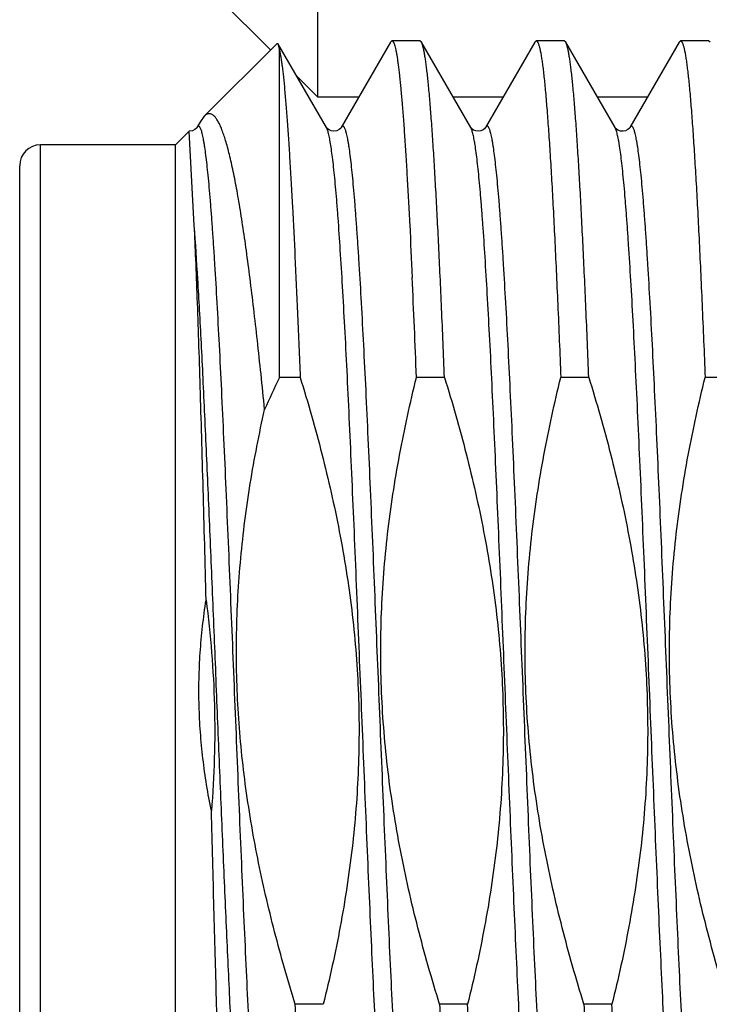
# Model space of a CAD drawing. Header units: inches. Extents: x 0.2 to 16.8, y 0.2 to 10.8.
# Tile 86 of 98: x 12.3396 to 12.4391, y 6.8985 to 7.0405. Entities that reach past the tile are written whole.
import ezdxf

# ---------------------------------------------------------------- set-up
doc = ezdxf.new("R2010")
doc.units = ezdxf.units.IN
doc.header["$LTSCALE"] = 0.935
doc.header["$MEASUREMENT"] = 0
doc.layers.get('0').update_dxf_attribs({"linetype": 'CONTINUOUS'})

msp = doc.modelspace()

# ---------------------------------------------------------------- linework, layer by layer
at = {"color": 7, "linetype": 'CONTINUOUS'}
for p, q in [((12.3825939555, 7.0293159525), (12.3825939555, 7.0678104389)), ((12.3683439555, 7.0435659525), (12.3757687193, 7.0361411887)), ((12.3767205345, 7.0370930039), (12.3662032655, 7.0265757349)), ((12.376720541, 7.0370930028), (12.3768494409, 7.0370460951)), ((12.3838486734, 7.0249492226), (12.3768494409, 7.0370460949)), ((12.3768494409, 7.0370460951), (12.377069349, 7.0361539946)), ((12.377069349, 6.9889084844), (12.377069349, 7.0361539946)), ((12.3931066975, 7.0372664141), (12.3859800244, 7.0249492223)), ((12.3931066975, 7.0372664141), (12.3933095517, 7.0374418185)), ((12.3973518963, 7.0374418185), (12.3933095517, 7.0374418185)), ((12.3975547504, 7.0372664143), (12.3973518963, 7.0374418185)), ((12.4046814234, 7.0249492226), (12.3975547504, 7.0372664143)), ((12.4139394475, 7.0372664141), (12.4068127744, 7.0249492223)), ((12.4139394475, 7.0372664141), (12.4141423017, 7.0374418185)), ((12.4181846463, 7.0374418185), (12.4141423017, 7.0374418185)), ((12.4183875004, 7.0372664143), (12.4181846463, 7.0374418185)), ((12.4255141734, 7.0249492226), (12.4183875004, 7.0372664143)), ((12.4347721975, 7.0372664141), (12.4276455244, 7.0249492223)), ((12.4347721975, 7.0372664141), (12.4349750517, 7.0374418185)), ((12.4390173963, 7.0374418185), (12.4349750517, 7.0374418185)), ((12.4392202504, 7.0372664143), (12.4390173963, 7.0374418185)), ((12.3795746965, 7.0323352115), (12.3825939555, 7.0293159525)), ((12.3885070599, 7.0293159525), (12.3825939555, 7.0293159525)), ((12.4093398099, 7.0293159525), (12.4021543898, 7.0293159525)), ((12.4301725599, 7.0293159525), (12.4229871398, 7.0293159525)), ((12.3662033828, 7.0265758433), (12.3656570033, 7.0258299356)), ((12.365657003, 7.0258299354), (12.3651472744, 7.0249492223)), ((12.3838651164, 7.0249230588), (12.3838486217, 7.0249493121)), ((12.4047040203, 7.0249140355), (12.4046813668, 7.0249493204)), ((12.3640294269, 7.0244018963), (12.362069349, 7.0224418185)), ((12.3647784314, 7.0108327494), (12.3640296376, 7.0244019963)), ((12.362069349, 7.0224418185), (12.342569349, 7.0224418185)), ((12.362069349, 6.8649418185), (12.362069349, 7.0224418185)), ((12.339569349, 6.8679418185), (12.339569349, 7.0194418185)), ((12.3800586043, 6.9889084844), (12.377069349, 6.9889084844)), ((12.4008913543, 6.9889084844), (12.3968490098, 6.9889084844)), ((12.4217241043, 6.9889084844), (12.4176817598, 6.9889084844)), ((12.4425568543, 6.9889084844), (12.4385145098, 6.9889084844)), ((12.3833960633, 6.8984751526), (12.3793537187, 6.8984751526)), ((12.4042288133, 6.8984751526), (12.4001864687, 6.8984751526)), ((12.4250615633, 6.8984751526), (12.4210192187, 6.8984751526))]:
    msp.add_line(p, q, dxfattribs=at)
at = {"color": 9, "linetype": 'CONTINUOUS'}
for p, q in [((12.3839135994, 7.0248214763), (12.3838486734, 7.0249492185)), ((12.4048245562, 7.0246263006), (12.4046814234, 7.0249492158)), ((12.342569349, 6.8649418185), (12.342569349, 7.0224418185))]:
    msp.add_line(p, q, dxfattribs=at)
at = {"color": 7, "linetype": 'CONTINUOUS'}
for points in [[(12.3651473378, 7.0249493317), (12.3651304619, 7.0249225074), (12.3650441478, 7.0248150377), (12.3648437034, 7.0246430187), (12.3645047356, 7.0244725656), (12.3641020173, 7.0244010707), (12.3640296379, 7.0244019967)], [(12.3842212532, 7.0245983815), (12.3840041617, 7.0247624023), (12.3838908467, 7.0248871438), (12.3838651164, 7.0249230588)], [(12.3859800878, 7.0249493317), (12.3859632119, 7.0249225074), (12.3858768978, 7.0248150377), (12.3856764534, 7.0246430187), (12.3853374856, 7.0244725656), (12.3849347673, 7.0244010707), (12.3845484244, 7.0244544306), (12.3842212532, 7.0245983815)], [(12.4050660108, 7.0245912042), (12.4048396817, 7.0247598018), (12.4047239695, 7.0248866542), (12.4047040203, 7.0249140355)], [(12.4068126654, 7.0249490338), (12.4067806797, 7.0249006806), (12.4066792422, 7.0247836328), (12.4064733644, 7.0246190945), (12.406154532, 7.0244673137), (12.4057794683, 7.0244013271), (12.405402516, 7.0244483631), (12.4050660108, 7.0245912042)], [(12.4276454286, 7.0249490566), (12.4276218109, 7.0249124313), (12.4275333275, 7.0248054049), (12.4273457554, 7.0246456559), (12.4270411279, 7.0244862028), (12.4266653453, 7.0244038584), (12.4262847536, 7.0244357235), (12.4259345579, 7.0245707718), (12.4256916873, 7.0247421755), (12.4255644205, 7.0248767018), (12.4255165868, 7.0249451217), (12.4255140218, 7.0249494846)]]:
    msp.add_lwpolyline(points, dxfattribs=at)
for centre, radius, start, end in [((12.342569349, 7.0194418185), 0.003, 90, 180), ((9.7314503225, 6.8820319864), 2.6675405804, 2.2962019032, 2.6063963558), ((12.5191819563, 6.920312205), 0.1578019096, 154.2338790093, 156.0871358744)]:
    msp.add_arc(centre, radius, start, end, dxfattribs=at)
at = {"color": 9, "linetype": 'CONTINUOUS'}
msp.add_arc((11.7314851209, 6.9657996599), 0.6348924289, 3.3664206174, 4.0674204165, dxfattribs=at)
at = {"color": 7, "linetype": 'CONTINUOUS'}
for points, knots in [([(12.377069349, 7.0361539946), (12.3771029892, 7.0359968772), (12.3771691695, 7.0356579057), (12.3772618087, 7.0351118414), (12.3773546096, 7.0344932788), (12.3774847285, 7.0335257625), (12.3776445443, 7.0321386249), (12.3778291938, 7.030263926), (12.3780142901, 7.0281145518), (12.378199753, 7.0256972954), (12.378385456, 7.0230197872), (12.3785713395, 7.0200905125), (12.3787573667, 7.0169187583), (12.3790134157, 7.0122350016), (12.3793298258, 7.0058555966), (12.3796997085, 6.9976287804), (12.3799381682, 6.9918915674), (12.3800586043, 6.9889084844)], [0, 0, 0, 0, 0.0101781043, 0.0218735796, 0.0350821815, 0.0497971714, 0.0837104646, 0.1235238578, 0.1691206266, 0.2203628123, 0.2770923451, 0.3391324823, 0.4062888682, 0.4783504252, 0.636265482, 0.8108839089, 1, 1, 1, 1]), ([(12.3933095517, 7.0374418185), (12.3933250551, 7.0374418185), (12.3933583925, 7.0374348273), (12.3934051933, 7.0374057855), (12.3934508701, 7.0373596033), (12.3934961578, 7.0372962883), (12.3935413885, 7.0372156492), (12.3935866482, 7.0371175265), (12.3936319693, 7.037001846), (12.3936960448, 7.0368135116), (12.3937744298, 7.0365331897), (12.3938645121, 7.036143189), (12.3939548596, 7.0356832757), (12.3940454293, 7.0351537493), (12.3941361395, 7.034554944), (12.3942269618, 7.0338872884), (12.3943178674, 7.0331512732), (12.3944441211, 7.03203536), (12.3945999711, 7.0304738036), (12.3947809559, 7.0284032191), (12.3949622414, 7.0260758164), (12.3951437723, 7.0234986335), (12.3953254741, 7.0206794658), (12.3955073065, 7.0176268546), (12.3956892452, 7.0143500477), (12.3959388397, 7.0095622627), (12.3961153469, 7.0058672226), (12.3962313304, 7.0033370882)], [0, 0, 0, 0, 0.0013533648, 0.0028917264, 0.0047452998, 0.0069899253, 0.009668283, 0.0128052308, 0.0164157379, 0.0205092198, 0.0301667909, 0.0418082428, 0.0554440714, 0.0710761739, 0.0887010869, 0.1083104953, 0.1298940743, 0.1534382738, 0.2063440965, 0.2668814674, 0.3348758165, 0.4101272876, 0.4924120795, 0.5814840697, 0.6770760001, 0.7789003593, 1, 1, 1, 1]), ([(12.4008913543, 6.9889084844), (12.4007574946, 6.9922240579), (12.4005545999, 6.9970914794), (12.4002711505, 7.0034313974), (12.400063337, 7.0078445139), (12.3998556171, 7.0120039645), (12.3996480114, 7.0158932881), (12.399440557, 7.0194971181), (12.3992332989, 7.0228012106), (12.3990263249, 7.0257925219), (12.3988197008, 7.0284592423), (12.3986418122, 7.0304732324), (12.3984976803, 7.0319140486), (12.3983938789, 7.032864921), (12.398290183, 7.0337276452), (12.3981866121, 7.0345013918), (12.3980832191, 7.0351854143), (12.3979800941, 7.0357791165), (12.3978772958, 7.0362819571), (12.3977878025, 7.0366431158), (12.3977145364, 7.0368854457), (12.39766283, 7.0370336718), (12.3976112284, 7.0371589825), (12.3975738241, 7.0372334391), (12.3975547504, 7.0372664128)], [0, 0, 0, 0, 0.2051315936, 0.3011584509, 0.3923170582, 0.4782469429, 0.5586105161, 0.6330919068, 0.7013992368, 0.7632657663, 0.8184514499, 0.8667446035, 0.888248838, 0.9079644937, 0.9258745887, 0.9419639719, 0.9562212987, 0.968637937, 0.9792110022, 0.9879444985, 0.9916267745, 0.9948579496, 0.9976451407, 1, 1, 1, 1]), ([(12.4141423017, 7.0374418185), (12.414151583, 7.0374418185), (12.4141707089, 7.0374395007), (12.4141988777, 7.0374292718), (12.4142268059, 7.0374124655), (12.4142660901, 7.0373794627), (12.4143142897, 7.0373199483), (12.414368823, 7.037227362), (12.4144234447, 7.0371092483), (12.4144781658, 7.0369654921), (12.4145330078, 7.0367959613), (12.4146107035, 7.0365194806), (12.4147056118, 7.0361085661), (12.4148146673, 7.0355375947), (12.4149240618, 7.0348646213), (12.4150337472, 7.0340903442), (12.4151436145, 7.0332155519), (12.4152536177, 7.0322411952), (12.4153637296, 7.0311683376), (12.415516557, 7.0295449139), (12.4157051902, 7.0272788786), (12.4159243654, 7.0242826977), (12.4161439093, 7.0209279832), (12.4163637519, 7.0172296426), (12.416583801, 7.0132041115), (12.4168040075, 7.0088692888), (12.4170243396, 7.0042444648), (12.4173254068, 6.9975589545), (12.4175401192, 6.9924167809), (12.4176817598, 6.9889084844)], [0, 0, 0, 0, 0.0005704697, 0.0011714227, 0.0018290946, 0.002563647, 0.0043150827, 0.0065008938, 0.0091571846, 0.0123033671, 0.0159505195, 0.0201053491, 0.0299522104, 0.0418599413, 0.0558298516, 0.0718550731, 0.089923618, 0.1100194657, 0.1321230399, 0.1562121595, 0.210243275, 0.2718825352, 0.340862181, 0.4168798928, 0.4996008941, 0.5886596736, 0.6836623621, 0.7841872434, 1, 1, 1, 1]), ([(12.4217241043, 6.9889084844), (12.4215902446, 6.9922240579), (12.4213873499, 6.9970914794), (12.4211039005, 7.0034313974), (12.420896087, 7.0078445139), (12.4206883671, 7.0120039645), (12.4204807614, 7.0158932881), (12.420273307, 7.0194971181), (12.4200660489, 7.0228012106), (12.4198590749, 7.0257925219), (12.4196524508, 7.0284592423), (12.4194745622, 7.0304732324), (12.4193304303, 7.0319140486), (12.4192266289, 7.032864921), (12.419122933, 7.0337276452), (12.4190193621, 7.0345013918), (12.4189159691, 7.0351854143), (12.4188128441, 7.0357791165), (12.4187100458, 7.0362819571), (12.4186205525, 7.0366431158), (12.4185472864, 7.0368854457), (12.41849558, 7.0370336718), (12.4184439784, 7.0371589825), (12.4184065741, 7.0372334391), (12.4183875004, 7.0372664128)], [0, 0, 0, 0, 0.2051315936, 0.3011584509, 0.3923170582, 0.4782469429, 0.5586105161, 0.6330919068, 0.7013992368, 0.7632657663, 0.8184514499, 0.8667446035, 0.888248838, 0.9079644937, 0.9258745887, 0.9419639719, 0.9562212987, 0.968637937, 0.9792110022, 0.9879444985, 0.9916267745, 0.9948579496, 0.9976451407, 1, 1, 1, 1]), ([(12.4349750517, 7.0374418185), (12.434984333, 7.0374418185), (12.4350034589, 7.0374395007), (12.4350316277, 7.0374292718), (12.4350595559, 7.0374124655), (12.4350988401, 7.0373794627), (12.4351470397, 7.0373199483), (12.435201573, 7.037227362), (12.4352561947, 7.0371092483), (12.4353109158, 7.0369654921), (12.4353657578, 7.0367959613), (12.4354434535, 7.0365194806), (12.4355383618, 7.0361085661), (12.4356474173, 7.0355375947), (12.4357568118, 7.0348646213), (12.4358664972, 7.0340903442), (12.4359763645, 7.0332155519), (12.4360863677, 7.0322411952), (12.4361964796, 7.0311683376), (12.436349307, 7.0295449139), (12.4365379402, 7.0272788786), (12.4367571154, 7.0242826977), (12.4369766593, 7.0209279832), (12.4371965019, 7.0172296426), (12.437416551, 7.0132041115), (12.4376367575, 7.0088692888), (12.4378570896, 7.0042444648), (12.4381581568, 6.9975589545), (12.4383728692, 6.9924167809), (12.4385145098, 6.9889084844)], [0, 0, 0, 0, 0.0005704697, 0.0011714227, 0.0018290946, 0.002563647, 0.0043150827, 0.0065008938, 0.0091571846, 0.0123033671, 0.0159505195, 0.0201053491, 0.0299522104, 0.0418599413, 0.0558298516, 0.0718550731, 0.089923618, 0.1100194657, 0.1321230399, 0.1562121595, 0.210243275, 0.2718825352, 0.340862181, 0.4168798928, 0.4996008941, 0.5886596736, 0.6836623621, 0.7841872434, 1, 1, 1, 1]), ([(12.374925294, 6.9842767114), (12.3747557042, 6.9859769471), (12.3744168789, 6.9892994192), (12.3738948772, 6.9941567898), (12.3733701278, 6.9987564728), (12.3728426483, 7.0030758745), (12.3723124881, 7.0070933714), (12.3717796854, 7.0107883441), (12.3713221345, 7.0136551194), (12.3709515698, 7.0157719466), (12.370680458, 7.0172238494), (12.3704086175, 7.0185813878), (12.3701360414, 7.0198426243), (12.3698627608, 7.0210057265), (12.3695887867, 7.022068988), (12.369314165, 7.023030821), (12.3690389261, 7.0238898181), (12.3687631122, 7.024644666), (12.368524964, 7.0252048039), (12.3683320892, 7.0255981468), (12.368192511, 7.025855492), (12.3680527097, 7.0260859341), (12.3679126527, 7.0262893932), (12.3677722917, 7.0264658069), (12.3676315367, 7.0266151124), (12.3674902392, 7.0267372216), (12.3673482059, 7.0268319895), (12.3672052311, 7.0268991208), (12.3670612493, 7.0269381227), (12.3669165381, 7.0269484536), (12.3667716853, 7.0269299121), (12.3666272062, 7.0268827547), (12.3664832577, 7.0268074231), (12.3663397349, 7.0267042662), (12.3662488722, 7.0266213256), (12.3662033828, 7.0265758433)], [0, 0, 0, 0, 0.1143829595, 0.2235673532, 0.3270353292, 0.4242922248, 0.5148637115, 0.5983031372, 0.6741948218, 0.7091909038, 0.7421614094, 0.7730664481, 0.8018690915, 0.8285371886, 0.8530427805, 0.8753647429, 0.895488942, 0.9134126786, 0.9291476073, 0.9362055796, 0.942732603, 0.9487392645, 0.9542405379, 0.9592569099, 0.9638163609, 0.9679572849, 0.9717322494, 0.975211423, 0.9784849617, 0.98166153, 0.9848604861, 0.9881992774, 0.9917820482, 0.9956938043, 1, 1, 1, 1]), ([(12.3664824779, 6.9567910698), (12.3663454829, 6.9621218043), (12.3661397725, 6.9699735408), (12.3658533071, 6.9802147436), (12.3656420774, 6.987359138), (12.3654305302, 6.994036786), (12.3652187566, 7.0001776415), (12.3650068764, 7.0057167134), (12.3648556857, 7.0092011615), (12.3647784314, 7.0108327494)], [0, 0, 0, 0, 0.2958697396, 0.4357973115, 0.5684480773, 0.6924444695, 0.8064874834, 0.9093710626, 1, 1, 1, 1]), ([(12.3800586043, 6.9889084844), (12.381188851, 6.9852559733), (12.3832892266, 6.9779000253), (12.3854098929, 6.9685733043), (12.3867365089, 6.9610409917), (12.387531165, 6.9553595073), (12.3881117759, 6.9496520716), (12.3884679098, 6.943926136), (12.3885932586, 6.938190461), (12.3884863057, 6.9324544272), (12.3881504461, 6.9267273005), (12.3875935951, 6.9210175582), (12.3868273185, 6.915332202), (12.3855454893, 6.9077923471), (12.3843145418, 6.9021864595), (12.3833960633, 6.8984751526)], [0, 0, 0, 0, 0.1249956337, 0.2499862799, 0.3124885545, 0.3749907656, 0.4374929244, 0.4999950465, 0.5624971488, 0.6249992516, 0.6875013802, 0.750003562, 0.8125058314, 0.8750081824, 1, 1, 1, 1]), ([(12.4001864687, 6.8984751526), (12.399056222, 6.9021276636), (12.3969558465, 6.9094836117), (12.3948351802, 6.9188103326), (12.3935085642, 6.9263426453), (12.392713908, 6.9320241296), (12.3921332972, 6.9377315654), (12.3917771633, 6.943457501), (12.3916518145, 6.949193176), (12.3917587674, 6.9549292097), (12.392094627, 6.9606563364), (12.3926514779, 6.9663660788), (12.3934177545, 6.9720514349), (12.3946995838, 6.9795912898), (12.3959305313, 6.9851971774), (12.3968490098, 6.9889084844)], [0, 0, 0, 0, 0.1249956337, 0.2499862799, 0.3124885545, 0.3749907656, 0.4374929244, 0.4999950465, 0.5624971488, 0.6249992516, 0.6875013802, 0.750003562, 0.8125058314, 0.8750081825, 1, 1, 1, 1]), ([(12.4008913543, 6.9889084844), (12.402021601, 6.9852559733), (12.4041219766, 6.9779000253), (12.4062426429, 6.9685733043), (12.4075692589, 6.9610409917), (12.408363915, 6.9553595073), (12.4089445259, 6.9496520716), (12.4093006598, 6.943926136), (12.4094260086, 6.938190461), (12.4093190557, 6.9324544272), (12.4089831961, 6.9267273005), (12.4084263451, 6.9210175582), (12.4076600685, 6.915332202), (12.4063782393, 6.9077923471), (12.4051472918, 6.9021864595), (12.4042288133, 6.8984751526)], [0, 0, 0, 0, 0.1249956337, 0.2499862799, 0.3124885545, 0.3749907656, 0.4374929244, 0.4999950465, 0.5624971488, 0.6249992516, 0.6875013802, 0.750003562, 0.8125058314, 0.8750081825, 1, 1, 1, 1]), ([(12.4210192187, 6.8984751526), (12.419888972, 6.9021276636), (12.4177885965, 6.9094836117), (12.4156679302, 6.9188103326), (12.4143413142, 6.9263426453), (12.413546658, 6.9320241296), (12.4129660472, 6.9377315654), (12.4126099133, 6.943457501), (12.4124845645, 6.949193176), (12.4125915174, 6.9549292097), (12.412927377, 6.9606563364), (12.4134842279, 6.9663660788), (12.4142505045, 6.9720514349), (12.4155323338, 6.9795912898), (12.4167632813, 6.9851971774), (12.4176817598, 6.9889084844)], [0, 0, 0, 0, 0.1249956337, 0.2499862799, 0.3124885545, 0.3749907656, 0.4374929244, 0.4999950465, 0.5624971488, 0.6249992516, 0.6875013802, 0.750003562, 0.8125058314, 0.8750081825, 1, 1, 1, 1]), ([(12.4217241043, 6.9889084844), (12.422854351, 6.9852559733), (12.4249547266, 6.9779000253), (12.4270753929, 6.9685733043), (12.4284020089, 6.9610409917), (12.429196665, 6.9553595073), (12.4297772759, 6.9496520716), (12.4301334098, 6.943926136), (12.4302587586, 6.938190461), (12.4301518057, 6.9324544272), (12.4298159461, 6.9267273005), (12.4292590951, 6.9210175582), (12.4284928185, 6.915332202), (12.4272109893, 6.9077923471), (12.4259800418, 6.9021864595), (12.4250615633, 6.8984751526)], [0, 0, 0, 0, 0.1249956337, 0.2499862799, 0.3124885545, 0.3749907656, 0.4374929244, 0.4999950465, 0.5624971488, 0.6249992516, 0.6875013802, 0.750003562, 0.8125058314, 0.8750081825, 1, 1, 1, 1]), ([(12.4418519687, 6.8984751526), (12.440721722, 6.9021276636), (12.4386213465, 6.9094836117), (12.4365006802, 6.9188103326), (12.4351740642, 6.9263426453), (12.434379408, 6.9320241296), (12.4337987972, 6.9377315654), (12.4334426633, 6.943457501), (12.4333173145, 6.949193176), (12.4334242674, 6.9549292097), (12.433760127, 6.9606563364), (12.4343169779, 6.9663660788), (12.4350832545, 6.9720514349), (12.4363650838, 6.9795912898), (12.4375960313, 6.9851971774), (12.4385145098, 6.9889084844)], [0, 0, 0, 0, 0.1249956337, 0.2499862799, 0.3124885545, 0.3749907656, 0.4374929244, 0.4999950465, 0.5624971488, 0.6249992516, 0.6875013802, 0.750003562, 0.8125058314, 0.8750081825, 1, 1, 1, 1]), ([(12.3793537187, 6.8984751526), (12.3782820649, 6.9019383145), (12.3762827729, 6.908910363), (12.3742323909, 6.9177436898), (12.372918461, 6.9248752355), (12.3721095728, 6.9302539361), (12.3714895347, 6.9356577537), (12.3710682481, 6.9410807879), (12.3708525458, 6.9465159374), (12.3708455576, 6.9519553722), (12.3710464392, 6.9573910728), (12.3714504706, 6.9628153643), (12.3720495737, 6.9682215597), (12.3730939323, 6.9753974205), (12.3741351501, 6.9807388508), (12.374925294, 6.9842767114)], [0, 0, 0, 0, 0.1249963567, 0.2499885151, 0.3124906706, 0.3749927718, 0.4374948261, 0.4999968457, 0.562498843, 0.6250008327, 0.6875028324, 0.7500048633, 0.8125069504, 0.8750091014, 1, 1, 1, 1]), ([(12.3672520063, 6.9263662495), (12.3669942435, 6.9276149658), (12.3665298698, 6.930123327), (12.3659958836, 6.933912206), (12.3656317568, 6.9377213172), (12.3654427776, 6.9415431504), (12.3654317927, 6.9453696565), (12.3655989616, 6.9491925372), (12.3659417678, 6.9530035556), (12.3662840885, 6.9555315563), (12.3664824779, 6.9567910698)], [0, 0, 0, 0, 0.1249995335, 0.2500005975, 0.3750001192, 0.5000001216, 0.6250001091, 0.7499995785, 0.875000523, 1, 1, 1, 1]), ([(12.3664824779, 6.9567910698), (12.3668107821, 6.9542716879), (12.3673432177, 6.9492157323), (12.3677437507, 6.941600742), (12.3677339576, 6.9339751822), (12.3674559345, 6.9288987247), (12.3672520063, 6.9263662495)], [0, 0, 0, 0, 0.2500014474, 0.5000006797, 0.7499995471, 1, 1, 1, 1]), ([(12.3701168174, 6.8568943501), (12.3701086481, 6.8569025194), (12.3700925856, 6.8569227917), (12.3700708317, 6.8569595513), (12.3700490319, 6.8570056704), (12.3700177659, 6.8570852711), (12.3699798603, 6.8572091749), (12.369936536, 6.8573867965), (12.3698930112, 6.8576022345), (12.3698493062, 6.8578554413), (12.3698054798, 6.8581463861), (12.3697436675, 6.8586091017), (12.3696678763, 6.8592812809), (12.3695804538, 6.8601996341), (12.3694926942, 6.8612653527), (12.3694046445, 6.8624767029), (12.3693163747, 6.863831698), (12.3692279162, 6.8653280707), (12.3691392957, 6.8669632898), (12.3690505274, 6.8687345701), (12.3689616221, 6.8706388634), (12.3688392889, 6.8734340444), (12.3686875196, 6.87723382), (12.3685096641, 6.8821412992), (12.368331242, 6.8874864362), (12.3681522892, 6.8932310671), (12.3679728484, 6.8993338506), (12.3677929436, 6.9057505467), (12.3676125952, 6.9124342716), (12.3674318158, 6.9193359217), (12.3673121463, 6.9240042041), (12.3672520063, 6.9263662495)], [0, 0, 0, 0, 0.0004981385, 0.001108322, 0.0018390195, 0.0026951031, 0.0047939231, 0.0074190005, 0.010576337, 0.0142686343, 0.0184970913, 0.0232618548, 0.0343962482, 0.0476606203, 0.0630367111, 0.0805017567, 0.1000280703, 0.1215839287, 0.1451337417, 0.1706376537, 0.1980525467, 0.2273311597, 0.2912737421, 0.3620189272, 0.4390673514, 0.5218701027, 0.6098323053, 0.7023169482, 0.7986498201, 0.8981218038, 1, 1, 1, 1]), ([(12.3826903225, 6.8501172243), (12.3826712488, 6.850150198), (12.3826338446, 6.8502246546), (12.382582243, 6.8503499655), (12.3825305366, 6.8504981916), (12.3824572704, 6.8507405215), (12.3823677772, 6.8511016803), (12.3822649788, 6.851604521), (12.3821618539, 6.8521982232), (12.3820584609, 6.8528822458), (12.3819548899, 6.8536559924), (12.3818511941, 6.8545187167), (12.3817473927, 6.8554695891), (12.3816032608, 6.8569104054), (12.3814253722, 6.8589243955), (12.3812187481, 6.8615911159), (12.3810117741, 6.8645824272), (12.380804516, 6.8678865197), (12.3805970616, 6.8714903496), (12.3803894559, 6.8753796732), (12.3801817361, 6.8795391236), (12.3799739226, 6.88395224), (12.3796904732, 6.8902921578), (12.3794875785, 6.8951595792), (12.3793537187, 6.8984751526)], [0, 0, 0, 0, 0.0023548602, 0.0051420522, 0.0083732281, 0.012055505, 0.0207890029, 0.0313620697, 0.0437787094, 0.0580360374, 0.0741254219, 0.0920355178, 0.1117511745, 0.1332554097, 0.1815485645, 0.2367342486, 0.2986007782, 0.3669081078, 0.4413894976, 0.5217530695, 0.6076829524, 0.6988415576, 0.7948684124, 1, 1, 1, 1]), ([(12.4001864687, 6.8984751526), (12.4003203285, 6.8951595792), (12.4005232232, 6.8902921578), (12.4008066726, 6.88395224), (12.4010144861, 6.8795391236), (12.4012222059, 6.8753796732), (12.4014298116, 6.8714903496), (12.401637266, 6.8678865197), (12.4018445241, 6.8645824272), (12.4020514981, 6.8615911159), (12.4022581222, 6.8589243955), (12.4024360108, 6.8569104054), (12.4025801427, 6.8554695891), (12.4026839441, 6.8545187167), (12.4027876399, 6.8536559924), (12.4028912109, 6.8528822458), (12.4029946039, 6.8521982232), (12.4030977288, 6.851604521), (12.4032005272, 6.8511016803), (12.4032900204, 6.8507405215), (12.4033632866, 6.8504981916), (12.403414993, 6.8503499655), (12.4034665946, 6.8502246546), (12.4035039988, 6.850150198), (12.4035230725, 6.8501172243)], [0, 0, 0, 0, 0.2051315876, 0.3011584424, 0.3923170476, 0.4782469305, 0.5586105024, 0.6330918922, 0.7013992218, 0.7632657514, 0.8184514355, 0.8667445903, 0.8882488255, 0.9079644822, 0.9258745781, 0.9419639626, 0.9562212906, 0.9686379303, 0.9792109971, 0.987944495, 0.9916267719, 0.9948579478, 0.9976451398, 1, 1, 1, 1]), ([(12.4077682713, 6.8499418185), (12.4077589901, 6.8499418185), (12.4077398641, 6.8499441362), (12.4077116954, 6.8499543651), (12.4076837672, 6.8499711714), (12.407644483, 6.8500041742), (12.4075962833, 6.8500636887), (12.40754175, 6.8501562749), (12.4074871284, 6.8502743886), (12.4074324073, 6.8504181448), (12.4073775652, 6.8505876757), (12.4072998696, 6.8508641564), (12.4072049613, 6.8512750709), (12.4070959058, 6.8518460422), (12.4069865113, 6.8525190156), (12.4068768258, 6.8532932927), (12.4067669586, 6.854168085), (12.4066569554, 6.8551424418), (12.4065468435, 6.8562152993), (12.406394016, 6.8578387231), (12.4062053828, 6.8601047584), (12.4059862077, 6.8631009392), (12.4057666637, 6.8664556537), (12.4055468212, 6.8701539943), (12.405326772, 6.8741795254), (12.4051065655, 6.8785143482), (12.4048862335, 6.8831391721), (12.4045851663, 6.8898246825), (12.4043704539, 6.894966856), (12.4042288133, 6.8984751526)], [0, 0, 0, 0, 0.0005704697, 0.0011714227, 0.0018290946, 0.002563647, 0.0043150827, 0.0065008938, 0.0091571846, 0.0123033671, 0.0159505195, 0.0201053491, 0.0299522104, 0.0418599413, 0.0558298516, 0.0718550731, 0.089923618, 0.1100194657, 0.1321230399, 0.1562121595, 0.210243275, 0.2718825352, 0.340862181, 0.4168798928, 0.4996008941, 0.5886596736, 0.6836623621, 0.7841872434, 1, 1, 1, 1]), ([(12.4210192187, 6.8984751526), (12.4211530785, 6.8951595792), (12.4213559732, 6.8902921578), (12.4216394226, 6.88395224), (12.4218472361, 6.8795391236), (12.4220549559, 6.8753796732), (12.4222625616, 6.8714903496), (12.422470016, 6.8678865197), (12.4226772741, 6.8645824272), (12.4228842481, 6.8615911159), (12.4230908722, 6.8589243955), (12.4232687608, 6.8569104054), (12.4234128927, 6.8554695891), (12.4235166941, 6.8545187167), (12.4236203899, 6.8536559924), (12.4237239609, 6.8528822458), (12.4238273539, 6.8521982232), (12.4239304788, 6.851604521), (12.4240332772, 6.8511016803), (12.4241227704, 6.8507405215), (12.4241960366, 6.8504981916), (12.424247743, 6.8503499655), (12.4242993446, 6.8502246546), (12.4243367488, 6.850150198), (12.4243558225, 6.8501172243)], [0, 0, 0, 0, 0.2051315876, 0.3011584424, 0.3923170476, 0.4782469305, 0.5586105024, 0.6330918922, 0.7013992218, 0.7632657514, 0.8184514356, 0.8667445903, 0.8882488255, 0.9079644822, 0.9258745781, 0.9419639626, 0.9562212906, 0.9686379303, 0.9792109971, 0.987944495, 0.9916267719, 0.9948579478, 0.9976451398, 1, 1, 1, 1]), ([(12.4286010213, 6.8499418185), (12.4285917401, 6.8499418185), (12.4285726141, 6.8499441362), (12.4285444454, 6.8499543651), (12.4285165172, 6.8499711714), (12.428477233, 6.8500041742), (12.4284290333, 6.8500636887), (12.4283745, 6.8501562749), (12.4283198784, 6.8502743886), (12.4282651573, 6.8504181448), (12.4282103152, 6.8505876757), (12.4281326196, 6.8508641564), (12.4280377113, 6.8512750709), (12.4279286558, 6.8518460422), (12.4278192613, 6.8525190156), (12.4277095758, 6.8532932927), (12.4275997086, 6.854168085), (12.4274897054, 6.8551424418), (12.4273795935, 6.8562152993), (12.427226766, 6.8578387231), (12.4270381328, 6.8601047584), (12.4268189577, 6.8631009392), (12.4265994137, 6.8664556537), (12.4263795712, 6.8701539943), (12.426159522, 6.8741795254), (12.4259393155, 6.8785143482), (12.4257189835, 6.8831391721), (12.4254179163, 6.8898246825), (12.4252032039, 6.894966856), (12.4250615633, 6.8984751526)], [0, 0, 0, 0, 0.0005704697, 0.0011714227, 0.0018290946, 0.002563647, 0.0043150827, 0.0065008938, 0.0091571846, 0.0123033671, 0.0159505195, 0.0201053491, 0.0299522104, 0.0418599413, 0.0558298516, 0.0718550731, 0.089923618, 0.1100194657, 0.1321230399, 0.1562121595, 0.210243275, 0.2718825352, 0.340862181, 0.4168798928, 0.4996008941, 0.5886596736, 0.6836623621, 0.7841872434, 1, 1, 1, 1])]:
    msp.add_open_spline(points, degree=3, knots=knots, dxfattribs=at)
at = {"color": 9, "linetype": 'CONTINUOUS'}
for points, knots in [([(12.3755636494, 6.8624344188), (12.3755329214, 6.8624875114), (12.3754735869, 6.8626121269), (12.3753935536, 6.8628271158), (12.3753132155, 6.8630904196), (12.3752326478, 6.8634019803), (12.375151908, 6.8637617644), (12.3750710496, 6.8641696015), (12.3749900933, 6.8646252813), (12.3748771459, 6.8653270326), (12.3747380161, 6.8663221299), (12.3745768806, 6.8676561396), (12.3744154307, 6.8691732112), (12.3742537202, 6.8708697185), (12.3740918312, 6.8727416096), (12.3739298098, 6.8747843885), (12.373767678, 6.8769931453), (12.373544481, 6.88025392), (12.3732684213, 6.8847019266), (12.3729458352, 6.8904552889), (12.3726228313, 6.8967212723), (12.3722995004, 6.9034395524), (12.3719759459, 6.9105454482), (12.3716522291, 6.9179705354), (12.3713284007, 6.9256433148), (12.3710045, 6.9334899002), (12.3706805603, 6.9414347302), (12.3703566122, 6.9494012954), (12.3700326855, 6.9573128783), (12.3697088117, 6.9650932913), (12.3693850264, 6.9726676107), (12.3690613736, 6.9799628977), (12.3687379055, 6.9869089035), (12.3684147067, 6.9934387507), (12.3680918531, 6.9994895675), (12.3678162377, 7.0042052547), (12.3675937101, 7.0076948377), (12.3674314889, 7.0100851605), (12.3672693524, 7.0123155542), (12.3671073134, 7.0143806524), (12.3669454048, 7.0162754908), (12.3667836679, 7.0179955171), (12.366622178, 7.0195366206), (12.3664609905, 7.0208951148), (12.3663219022, 7.0219108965), (12.3662090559, 7.0226294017), (12.3661280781, 7.0230977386), (12.3660471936, 7.0235182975), (12.3659664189, 7.0238908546), (12.3658857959, 7.0242152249), (12.3658054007, 7.0244913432), (12.3657252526, 7.0247191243), (12.3656551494, 7.0248774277), (12.3655976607, 7.0249784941), (12.3655571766, 7.0250374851), (12.3655165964, 7.025084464), (12.3654757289, 7.0251194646), (12.3654342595, 7.0251423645), (12.3653919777, 7.0251525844), (12.3653494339, 7.0251494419), (12.3653075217, 7.0251331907), (12.3652663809, 7.0251045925), (12.3652256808, 7.0250639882), (12.3651851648, 7.0250114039), (12.3651600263, 7.0249712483), (12.3651473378, 7.024949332)], [0, 0, 0, 0, 0.0011248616, 0.0025237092, 0.0042042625, 0.0061702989, 0.0084235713, 0.0109647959, 0.0137937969, 0.016909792, 0.0239980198, 0.032216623, 0.0415485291, 0.0519729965, 0.0634661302, 0.0760013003, 0.0895489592, 0.1040770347, 0.1359340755, 0.1712685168, 0.2097421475, 0.2509861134, 0.2946045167, 0.3401783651, 0.3872697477, 0.4354260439, 0.4841842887, 0.5330757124, 0.5816302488, 0.6293810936, 0.6758692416, 0.7206478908, 0.7632867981, 0.8033765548, 0.840532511, 0.8743985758, 0.8899954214, 0.9046510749, 0.9183307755, 0.9310020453, 0.9426350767, 0.9532028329, 0.9626809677, 0.9710484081, 0.9782875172, 0.9814795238, 0.9843847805, 0.9870024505, 0.9893321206, 0.9913742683, 0.9931303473, 0.994603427, 0.9957999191, 0.9962984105, 0.9967336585, 0.9971098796, 0.9974336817, 0.9977154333, 0.997970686, 0.9982200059, 0.9984853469, 0.9987851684, 0.999132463, 0.9995356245, 1, 1, 1, 1]), ([(12.3942649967, 6.862434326), (12.394252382, 6.862412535), (12.3942273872, 6.8623725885), (12.3941871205, 6.8623202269), (12.3941466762, 6.8622797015), (12.3941058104, 6.8622510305), (12.3940641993, 6.862234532), (12.3940219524, 6.8622309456), (12.3939799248, 6.8622405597), (12.3939386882, 6.862262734), (12.393898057, 6.8622968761), (12.3938577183, 6.8623428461), (12.3938174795, 6.8624006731), (12.3937603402, 6.8624998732), (12.3936906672, 6.8626554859), (12.3936110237, 6.8628795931), (12.3935311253, 6.8631514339), (12.3934510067, 6.8634709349), (12.3933707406, 6.8638380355), (12.393290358, 6.8642525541), (12.393209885, 6.8647142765), (12.3930977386, 6.8654228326), (12.3929595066, 6.8664248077), (12.3927993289, 6.8677651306), (12.3926388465, 6.8692859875), (12.3924781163, 6.8709837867), (12.392317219, 6.8728545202), (12.3921561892, 6.8748937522), (12.3919950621, 6.8770966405), (12.3918338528, 6.8794579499), (12.3916126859, 6.8829062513), (12.3913387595, 6.8875676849), (12.3910179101, 6.8935509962), (12.3906967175, 6.9000111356), (12.3903752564, 6.9068866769), (12.3900536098, 6.9141122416), (12.3897318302, 6.9216191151), (12.3894099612, 6.9293359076), (12.3890880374, 6.9371892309), (12.3887660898, 6.9451043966), (12.3884441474, 6.9530061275), (12.3881222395, 6.9608192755), (12.3878003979, 6.9684695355), (12.3874786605, 6.9758841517), (12.3871570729, 6.9829926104), (12.3868356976, 6.9897273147), (12.3865146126, 6.9960242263), (12.3861939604, 7.0018234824), (12.385873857, 7.0070699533), (12.3855988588, 7.011072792), (12.3853759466, 7.0139614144), (12.3852149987, 7.0158809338), (12.3850542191, 7.0176287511), (12.3848936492, 7.0192007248), (12.384733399, 7.0205931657), (12.3845735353, 7.0218027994), (12.3844350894, 7.022694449), (12.3843223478, 7.023313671), (12.3842420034, 7.0237079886), (12.3841617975, 7.0240548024), (12.3840817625, 7.0243539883), (12.3840019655, 7.024605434), (12.3839436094, 7.0247552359), (12.3839135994, 7.0248214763)], [0, 0, 0, 0, 0.0004621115, 0.0008636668, 0.0012099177, 0.0015090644, 0.0017737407, 0.0020219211, 0.0022751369, 0.0025537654, 0.0028733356, 0.0032442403, 0.0036731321, 0.0041642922, 0.0053434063, 0.006795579, 0.0085271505, 0.0105414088, 0.0128398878, 0.0154229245, 0.0182902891, 0.0214412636, 0.0285886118, 0.0368521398, 0.0462145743, 0.0566553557, 0.0681509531, 0.0806748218, 0.0941979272, 0.1086886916, 0.1241130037, 0.1576149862, 0.1943876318, 0.2340830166, 0.2763250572, 0.3207131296, 0.3668260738, 0.4142262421, 0.4624636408, 0.51108027, 0.5596145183, 0.6076055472, 0.6545977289, 0.7001449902, 0.7438150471, 0.785193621, 0.8238884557, 0.8595330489, 0.8917903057, 0.9203561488, 0.9331696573, 0.9449629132, 0.9557086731, 0.9653825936, 0.9739631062, 0.981432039, 0.9877750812, 0.9905212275, 0.9929828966, 0.9951600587, 0.997053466, 0.998665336, 1, 1, 1, 1]), ([(12.3963963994, 6.8624344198), (12.3963656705, 6.8624875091), (12.3963063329, 6.8626121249), (12.3962263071, 6.862827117), (12.396145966, 6.8630904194), (12.3960653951, 6.8634019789), (12.3959846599, 6.8637617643), (12.3959038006, 6.864169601), (12.3958228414, 6.8646252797), (12.3957098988, 6.8653270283), (12.3955707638, 6.8663221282), (12.3954096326, 6.867656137), (12.3952481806, 6.8691732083), (12.3950864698, 6.870869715), (12.3949245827, 6.8727416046), (12.3947625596, 6.8747843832), (12.3946004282, 6.8769931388), (12.3943772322, 6.880253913), (12.3941011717, 6.8847019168), (12.3937785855, 6.8904552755), (12.3934555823, 6.896721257), (12.3931322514, 6.9034395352), (12.3928086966, 6.9105454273), (12.3924849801, 6.9179705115), (12.3921611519, 6.925643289), (12.3918372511, 6.9334898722), (12.3915133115, 6.9414346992), (12.3911893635, 6.9494012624), (12.3908654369, 6.9573128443), (12.3905415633, 6.9650932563), (12.390217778, 6.9726675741), (12.389894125, 6.9799628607), (12.3895706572, 6.986908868), (12.3892474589, 6.9934387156), (12.3889246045, 6.9994895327), (12.38864899, 7.0042052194), (12.3884264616, 7.0076948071), (12.3882642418, 7.0100851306), (12.3881021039, 7.0123155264), (12.3879400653, 7.0143806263), (12.3877781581, 7.016275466), (12.387616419, 7.0179954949), (12.3874549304, 7.0195366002), (12.3872937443, 7.0208950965), (12.3871546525, 7.0219108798), (12.3870418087, 7.0226293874), (12.3869608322, 7.0230977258), (12.3868799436, 7.0235182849), (12.3867991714, 7.0238908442), (12.3867185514, 7.0242152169), (12.3866381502, 7.0244913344), (12.3865580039, 7.0247191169), (12.386487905, 7.0248774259), (12.3864304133, 7.0249784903), (12.3863899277, 7.0250374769), (12.3863493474, 7.0250844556), (12.3863084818, 7.0251194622), (12.3862670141, 7.0251423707), (12.3862247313, 7.025152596), (12.3861821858, 7.0251494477), (12.3861402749, 7.0251331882), (12.3860991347, 7.0251045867), (12.3860584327, 7.0250639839), (12.3860179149, 7.0250114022), (12.3859927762, 7.0249712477), (12.3859800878, 7.0249493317)], [0, 0, 0, 0, 0.0011248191, 0.0025237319, 0.0042042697, 0.0061702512, 0.008423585, 0.0109648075, 0.0137937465, 0.0169097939, 0.0239979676, 0.0322166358, 0.041548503, 0.0519729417, 0.0634661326, 0.0760012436, 0.0895489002, 0.1040770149, 0.1359340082, 0.1712684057, 0.2097420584, 0.2509860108, 0.2946043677, 0.3401782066, 0.3872695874, 0.435425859, 0.4841840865, 0.5330754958, 0.5816300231, 0.6293808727, 0.6758690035, 0.7206476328, 0.7632865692, 0.8033763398, 0.8405322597, 0.8743983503, 0.8899951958, 0.9046509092, 0.9183305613, 0.9310018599, 0.9426349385, 0.9532026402, 0.9626808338, 0.9710482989, 0.9782873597, 0.9814794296, 0.9843847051, 0.9870023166, 0.9893320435, 0.9913742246, 0.9931302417, 0.994603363, 0.9957998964, 0.9962983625, 0.9967335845, 0.9971098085, 0.9974336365, 0.9977154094, 0.997970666, 0.9982199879, 0.998485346, 0.9987851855, 0.9991324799, 0.9995356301, 1, 1, 1, 1]), ([(12.4172291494, 6.8624344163), (12.4171984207, 6.8624875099), (12.4171390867, 6.8626121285), (12.4170590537, 6.8628271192), (12.4169787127, 6.8630904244), (12.4168981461, 6.8634019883), (12.4168174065, 6.863761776), (12.4167365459, 6.8641696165), (12.4166555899, 6.8646253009), (12.4165426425, 6.8653270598), (12.4164035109, 6.8663221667), (12.4162423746, 6.8676561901), (12.4160809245, 6.8691732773), (12.4159192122, 6.8708698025), (12.4157573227, 6.8727417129), (12.4155953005, 6.8747845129), (12.4154331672, 6.8769932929), (12.4152099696, 6.8802540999), (12.4149339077, 6.884702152), (12.41461132, 6.8904555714), (12.4142883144, 6.8967216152), (12.4139649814, 6.9034399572), (12.4136414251, 6.9105459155), (12.4133177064, 6.9179710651), (12.4129938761, 6.9256439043), (12.4126699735, 6.9334905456), (12.412346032, 6.9414354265), (12.412022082, 6.9494020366), (12.4116981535, 6.9573136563), (12.4113742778, 6.9650940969), (12.4110504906, 6.9726684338), (12.4107268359, 6.9799637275), (12.4104033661, 6.9869097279), (12.4100801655, 6.9934395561), (12.4097573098, 6.9994903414), (12.4094816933, 7.0042059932), (12.4092591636, 7.0076955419), (12.4090969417, 7.0100858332), (12.4089348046, 7.012316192), (12.408772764, 7.0143812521), (12.4086108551, 7.0162760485), (12.4084491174, 7.0179960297), (12.4082876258, 7.0195370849), (12.4081264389, 7.0208955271), (12.407987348, 7.0219112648), (12.4078745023, 7.0226297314), (12.4077935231, 7.0230980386), (12.4077126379, 7.0235185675), (12.4076318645, 7.0238910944), (12.4075512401, 7.0242154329), (12.4074708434, 7.0244915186), (12.4073906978, 7.024719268), (12.4073205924, 7.0248775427), (12.4072631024, 7.0249785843), (12.4072226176, 7.0250375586), (12.4071820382, 7.0250845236), (12.4071411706, 7.0251195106), (12.4070996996, 7.0251423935), (12.4070574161, 7.0251525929), (12.4070148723, 7.0251494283), (12.4069729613, 7.0251331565), (12.4069318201, 7.0251045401), (12.4068911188, 7.025063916), (12.4068506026, 7.0250113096), (12.4068254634, 7.0249711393), (12.4068127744, 7.0249492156)], [0, 0, 0, 0, 0.0011248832, 0.002523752, 0.0042042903, 0.0061703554, 0.0084236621, 0.0109648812, 0.0137939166, 0.0169099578, 0.0239982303, 0.0322169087, 0.0415489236, 0.0519734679, 0.0634667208, 0.0760020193, 0.0895497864, 0.104078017, 0.1359353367, 0.1712701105, 0.2097440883, 0.2509883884, 0.2946071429, 0.3401813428, 0.3872730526, 0.4354296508, 0.4841881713, 0.5330798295, 0.5816345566, 0.6293855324, 0.6758737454, 0.7206524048, 0.7632912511, 0.803380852, 0.8405365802, 0.874402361, 0.8899989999, 0.9046544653, 0.9183339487, 0.9310049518, 0.9426377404, 0.9532052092, 0.9626830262, 0.9710501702, 0.9782889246, 0.9814807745, 0.9843858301, 0.987003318, 0.9893328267, 0.9913747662, 0.9931306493, 0.9946035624, 0.9957998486, 0.9962982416, 0.9967334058, 0.9971095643, 0.9974333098, 0.9977150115, 0.9979702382, 0.9982195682, 0.9984849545, 0.998784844, 0.9991322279, 0.9995355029, 1, 1, 1, 1]), ([(12.4359303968, 6.8624341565), (12.4359177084, 6.8624122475), (12.4358925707, 6.8623721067), (12.4358520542, 6.8623195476), (12.4358113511, 6.8622789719), (12.4357702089, 6.8622504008), (12.4357282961, 6.8622341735), (12.4356857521, 6.8622310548), (12.4356434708, 6.8622413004), (12.4356020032, 6.8622642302), (12.4355611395, 6.8622992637), (12.4355205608, 6.8623462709), (12.4354800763, 6.8624052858), (12.4354225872, 6.8625063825), (12.4353524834, 6.8626647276), (12.4352723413, 6.8628925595), (12.4351919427, 6.8631687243), (12.435111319, 6.8634931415), (12.4350305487, 6.863865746), (12.4349496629, 6.8642863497), (12.4348686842, 6.8647547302), (12.4347558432, 6.8654732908), (12.4346167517, 6.8664891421), (12.4344555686, 6.8678477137), (12.434294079, 6.8693888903), (12.4341323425, 6.8711089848), (12.4339704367, 6.8730038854), (12.4338083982, 6.8750690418), (12.4336462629, 6.8772994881), (12.433484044, 6.8796898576), (12.4332615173, 6.8831794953), (12.4329859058, 6.887895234), (12.4326630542, 6.8939460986), (12.4323398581, 6.9004759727), (12.432016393, 6.9074219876), (12.4316927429, 6.9147172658), (12.4313689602, 6.9222915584), (12.4310450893, 6.9300719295), (12.4307211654, 6.9379834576), (12.4303972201, 6.9459499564), (12.4300732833, 6.9538947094), (12.4297493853, 6.9617412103), (12.4294255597, 6.9694139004), (12.4291018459, 6.976838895), (12.4287782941, 6.9839446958), (12.4284549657, 6.9906628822), (12.4281319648, 6.9969287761), (12.4278093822, 7.0026820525), (12.4275333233, 7.0071299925), (12.4273101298, 7.0103907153), (12.4271479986, 7.012599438), (12.4269859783, 7.0146421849), (12.4268240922, 7.0165140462), (12.4266623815, 7.0182105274), (12.4265009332, 7.019727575), (12.4263398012, 7.0210615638), (12.4262006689, 7.0220566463), (12.4260877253, 7.0227583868), (12.4260067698, 7.0232140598), (12.4259259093, 7.02362189), (12.4258451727, 7.0239816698), (12.4257646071, 7.0242932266), (12.4256842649, 7.0245565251), (12.4256042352, 7.0247715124), (12.4255449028, 7.0248961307), (12.4255141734, 7.0249492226)], [0, 0, 0, 0, 0.0004642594, 0.0008672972, 0.0012144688, 0.0015142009, 0.0017794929, 0.0020288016, 0.0022840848, 0.0025659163, 0.0028898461, 0.0032662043, 0.0037015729, 0.0042001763, 0.0053969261, 0.0068703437, 0.0086266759, 0.0106690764, 0.0129990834, 0.0156170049, 0.0185224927, 0.0217148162, 0.0289543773, 0.037322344, 0.0468009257, 0.0573690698, 0.0690025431, 0.0816741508, 0.095354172, 0.1100101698, 0.1256072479, 0.1594738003, 0.1966300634, 0.2367200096, 0.2793590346, 0.3241376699, 0.3706256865, 0.4183763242, 0.4669305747, 0.5158216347, 0.5645794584, 0.6127352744, 0.6598261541, 0.7053994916, 0.7490173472, 0.7902607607, 0.8287338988, 0.864067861, 0.8959244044, 0.9104523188, 0.9239997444, 0.9365347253, 0.9480277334, 0.958452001, 0.9677837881, 0.9760022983, 0.9830903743, 0.9862063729, 0.9890353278, 0.9915764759, 0.9938297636, 0.9957957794, 0.9974762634, 0.9988751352, 1, 1, 1, 1]), ([(12.4380618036, 6.862434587), (12.4380310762, 6.8624876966), (12.4379717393, 6.8626123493), (12.437891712, 6.8628273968), (12.4378113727, 6.8630907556), (12.4377308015, 6.8634023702), (12.4376500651, 6.8637622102), (12.4375692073, 6.8641701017), (12.4374882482, 6.8646258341), (12.437375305, 6.8653276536), (12.4372361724, 6.8663228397), (12.4370750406, 6.8676569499), (12.4369135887, 6.8691741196), (12.436751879, 6.8708707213), (12.4365899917, 6.8727427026), (12.4364279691, 6.874785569), (12.4362658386, 6.8769944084), (12.4360426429, 6.8802552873), (12.4357665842, 6.8847034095), (12.4354439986, 6.8904568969), (12.4351209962, 6.8967229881), (12.4347976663, 6.903441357), (12.4344741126, 6.91054732), (12.4341503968, 6.9179724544), (12.4338265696, 6.9256452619), (12.4335026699, 6.9334918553), (12.4331787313, 6.9414366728), (12.4328547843, 6.949403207), (12.4325308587, 6.9573147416), (12.4322069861, 6.9650950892), (12.4318832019, 6.9726693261), (12.4315595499, 6.9799645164), (12.4312360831, 6.9869104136), (12.4309128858, 6.9934401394), (12.4305900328, 6.9994908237), (12.4303144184, 7.0042063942), (12.4300918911, 7.0076958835), (12.4299296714, 7.0100861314), (12.4297675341, 7.0123164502), (12.4296054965, 7.0143814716), (12.4294435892, 7.0162762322), (12.4292818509, 7.017996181), (12.4291203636, 7.0195372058), (12.4289591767, 7.0208956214), (12.428820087, 7.0219113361), (12.4287072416, 7.0226297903), (12.4286262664, 7.0230980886), (12.4285453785, 7.0235186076), (12.4284646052, 7.0238911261), (12.4283839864, 7.0242154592), (12.4283035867, 7.0244915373), (12.4282234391, 7.0247192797), (12.42815334, 7.0248775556), (12.4280958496, 7.0249785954), (12.4280553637, 7.0250375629), (12.428014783, 7.0250845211), (12.4279739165, 7.0251195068), (12.4279324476, 7.0251423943), (12.4278901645, 7.0251526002), (12.4278476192, 7.0251494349), (12.4278057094, 7.025133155), (12.4277645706, 7.025104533), (12.4277238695, 7.0250639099), (12.4276833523, 7.0250113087), (12.4276582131, 7.0249711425), (12.4276455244, 7.0249492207)], [0, 0, 0, 0, 0.0011251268, 0.0025243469, 0.0042052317, 0.0061715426, 0.0084251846, 0.0109667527, 0.0137960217, 0.016912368, 0.0240012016, 0.032220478, 0.0415529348, 0.0519779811, 0.0634717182, 0.0760073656, 0.0895555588, 0.104084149, 0.1359420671, 0.1712772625, 0.2097515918, 0.2509961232, 0.2946149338, 0.3401890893, 0.3872806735, 0.435437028, 0.484195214, 0.5330864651, 0.5816407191, 0.6293911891, 0.675878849, 0.7206569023, 0.7632951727, 0.8033842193, 0.8405393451, 0.874404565, 0.8900009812, 0.904656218, 0.9183354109, 0.9310062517, 0.9426388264, 0.9532060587, 0.9626837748, 0.9710507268, 0.9782893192, 0.9814811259, 0.984386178, 0.9870035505, 0.9893330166, 0.9913749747, 0.9931307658, 0.9946036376, 0.9957999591, 0.9962983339, 0.9967334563, 0.9971095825, 0.9974333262, 0.9977150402, 0.9979702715, 0.9982195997, 0.9984849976, 0.9987849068, 0.9991322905, 0.9995355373, 1, 1, 1, 1]), ([(12.4150977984, 6.8624344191), (12.4150852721, 6.8624127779), (12.4150604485, 6.8623730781), (12.4150204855, 6.8623209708), (12.4149803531, 6.8622805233), (12.4149398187, 6.8622517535), (12.4148985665, 6.8622349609), (12.4148566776, 6.8622308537), (12.414814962, 6.8622397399), (12.4147740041, 6.8622610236), (12.4147336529, 6.8622941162), (12.414693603, 6.8623388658), (12.4146536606, 6.8623952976), (12.4145969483, 6.8624922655), (12.4145277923, 6.8626446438), (12.4144487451, 6.8628643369), (12.4143694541, 6.8631310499), (12.4142899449, 6.8634447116), (12.4142102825, 6.8638052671), (12.4141305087, 6.8642125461), (12.414050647, 6.8646663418), (12.4139393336, 6.8653629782), (12.4138021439, 6.8663484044), (12.4136431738, 6.8676669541), (12.4134839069, 6.8691635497), (12.4133243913, 6.870834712), (12.4131647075, 6.8726765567), (12.4130048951, 6.8746847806), (12.4128449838, 6.8768546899), (12.4126849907, 6.8791812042), (12.4124654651, 6.8825799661), (12.4121935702, 6.887176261), (12.4118751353, 6.8930784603), (12.4115563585, 6.8994547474), (12.4112373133, 6.9062454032), (12.4109180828, 6.9133868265), (12.4105987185, 6.9208121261), (12.4102792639, 6.9284517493), (12.4099597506, 6.9362341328), (12.4096402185, 6.9440863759), (12.4092168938, 6.9544834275), (12.4087938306, 6.9647292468), (12.4083623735, 6.9747274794), (12.4080431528, 6.9818366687), (12.4077241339, 6.9885885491), (12.4074053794, 6.9949198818), (12.4070870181, 7.0007713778), (12.406769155, 7.0060882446), (12.4064964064, 7.0101612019), (12.4062755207, 7.0131150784), (12.4061157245, 7.01509027), (12.4059560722, 7.0168981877), (12.4057965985, 7.0185346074), (12.4056373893, 7.0199957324), (12.4054784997, 7.0212781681), (12.4053412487, 7.0222331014), (12.4052297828, 7.0229050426), (12.4051499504, 7.0233401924), (12.4050702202, 7.0237287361), (12.4049906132, 7.0240704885), (12.4049111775, 7.0243652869), (12.4048538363, 7.024544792), (12.4048245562, 7.0246263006)], [0, 0, 0, 0, 0.0004595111, 0.0008592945, 0.0012044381, 0.001502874, 0.00176682, 0.0020137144, 0.0022645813, 0.0025395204, 0.0028540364, 0.0032186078, 0.0036399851, 0.0041225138, 0.0052810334, 0.0067082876, 0.008410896, 0.010392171, 0.0126535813, 0.0151956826, 0.018018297, 0.0211206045, 0.0281595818, 0.0363001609, 0.0455258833, 0.0558167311, 0.067149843, 0.0794996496, 0.0928378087, 0.1071337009, 0.122354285, 0.1554260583, 0.1917457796, 0.230975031, 0.2727476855, 0.31667358, 0.3623422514, 0.4093267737, 0.4571878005, 0.505477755, 0.5537450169, 0.6484102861, 0.6939230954, 0.7376511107, 0.7791857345, 0.8181390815, 0.8541476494, 0.8868759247, 0.9160198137, 0.9291619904, 0.9413099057, 0.9524357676, 0.9625145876, 0.9715239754, 0.9794446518, 0.9862608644, 0.9892509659, 0.9919610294, 0.994390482, 0.9965392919, 0.9984084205, 1, 1, 1, 1]), ([(12.3734322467, 6.862434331), (12.3734131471, 6.8624013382), (12.3733835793, 6.8623556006), (12.3733385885, 6.8623037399), (12.373298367, 6.8622668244), (12.373254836, 6.8622409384), (12.3732096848, 6.862231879), (12.3731650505, 6.8622336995), (12.3731207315, 6.8622527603), (12.3730802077, 6.8622837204), (12.3730350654, 6.8623287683), (12.3729798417, 6.8624056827), (12.3729170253, 6.8625221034), (12.3728541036, 6.8626679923), (12.3727910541, 6.8628434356), (12.3727278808, 6.8630485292), (12.3726385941, 6.8633800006), (12.3725293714, 6.8638691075), (12.3724037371, 6.8645451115), (12.3722777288, 6.8653376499), (12.3721514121, 6.8662456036), (12.3720248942, 6.867267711), (12.3718982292, 6.8684024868), (12.3717714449, 6.8696482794), (12.3715957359, 6.87152535), (12.3713788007, 6.8741344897), (12.3711264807, 6.8775698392), (12.3708737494, 6.8813950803), (12.370620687, 6.8855876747), (12.370367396, 6.8901229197), (12.3701139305, 6.8949740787), (12.369860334, 6.9001125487), (12.3696066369, 6.9055080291), (12.3693528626, 6.9111287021), (12.3690990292, 6.9169414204), (12.3688451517, 6.9229119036), (12.3685912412, 6.92900494), (12.3682516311, 6.9372697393), (12.367830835, 6.9476343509), (12.3673274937, 6.9599411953), (12.3668245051, 6.9718653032), (12.366397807, 6.9814342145), (12.3660525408, 6.9886880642), (12.3657989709, 6.993751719), (12.3655455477, 6.998520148), (12.3653702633, 7.0015970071), (12.3652819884, 7.0030813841)], [0, 0, 0, 0, 0.000807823, 0.0011486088, 0.0014515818, 0.0019646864, 0.0021938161, 0.0024188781, 0.0029023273, 0.0031831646, 0.0034986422, 0.0042496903, 0.0051789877, 0.0062979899, 0.0076130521, 0.0091277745, 0.010844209, 0.0148862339, 0.0197430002, 0.0254125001, 0.0318897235, 0.0391672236, 0.0472358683, 0.0560848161, 0.0657019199, 0.0871850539, 0.1115625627, 0.1386932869, 0.1684191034, 0.2005661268, 0.2349458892, 0.2713565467, 0.3095841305, 0.3494038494, 0.3905814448, 0.4328745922, 0.4760343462, 0.5198066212, 0.6081557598, 0.6958442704, 0.7808100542, 0.8610555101, 0.8988132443, 0.9346950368, 0.9684900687, 1, 1, 1, 1])]:
    msp.add_open_spline(points, degree=3, knots=knots, dxfattribs=at)

doc.saveas('drawing.dxf')
